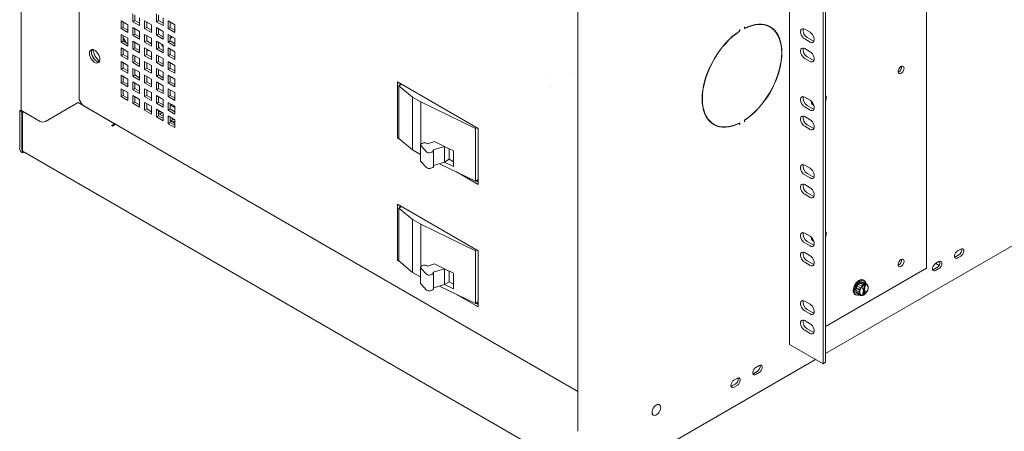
# Paper-space layout '2' of a CAD drawing. Header units: inches. Extents: x 1 to 109, y 1 to 85.
# Tile 35 of 66: x 73.68 to 94.39, y 15.44 to 24.09. Entities that reach past the tile are written whole.
import ezdxf

# ---------------------------------------------------------------- set-up
doc = ezdxf.new("R2010")
doc.units = ezdxf.units.IN
doc.header["$MEASUREMENT"] = 0

psp = doc.layouts.new('2')

# ---------------------------------------------------------------- linework, layer by layer
at = {"color": 7, "linetype": 'Continuous', "lineweight": 15, "ltscale": 5}
for p, q in [((73.71, 35.033), (73.71, 22.203)), ((74.927, 22.42), (74.927, 34.369)), ((92.754, 31.88), (92.754, 18.873)), ((89.873, 30.278), (89.873, 17.27)), ((90.58, 29.87), (90.58, 16.862)), ((90.633, 29.9), (90.633, 16.893)), ((85.419, 28.273), (85.419, 15.444)), ((75.953, 23.99), (75.811, 24.072)), ((75.811, 24.072), (75.811, 23.909)), ((75.854, 24.047), (75.854, 23.933)), ((76.059, 24.215), (76.059, 24.051)), ((76.101, 24.076), (76.059, 24.051)), ((76.059, 24.051), (76.2, 23.97)), ((76.101, 24.19), (76.101, 24.076)), ((76.101, 24.076), (76.2, 24.019)), ((76.2, 23.97), (76.2, 24.133)), ((76.448, 23.99), (76.306, 24.072)), ((76.306, 24.072), (76.306, 23.909)), ((76.349, 24.047), (76.349, 23.933)), ((76.554, 24.215), (76.554, 24.052)), ((76.596, 24.076), (76.554, 24.052)), ((76.554, 24.052), (76.695, 23.97)), ((76.596, 24.19), (76.596, 24.076)), ((76.596, 24.076), (76.695, 24.019)), ((76.695, 23.97), (76.695, 24.133)), ((76.943, 23.99), (76.801, 24.072)), ((76.801, 24.072), (76.801, 23.909)), ((76.844, 24.048), (76.844, 23.933)), ((75.854, 23.933), (75.811, 23.909)), ((75.811, 23.909), (75.953, 23.827)), ((75.854, 23.933), (75.953, 23.876)), ((75.953, 23.827), (75.953, 23.99)), ((76.2, 23.847), (76.059, 23.929)), ((76.059, 23.929), (76.059, 23.766)), ((76.101, 23.905), (76.101, 23.79)), ((76.2, 23.684), (76.2, 23.847)), ((76.349, 23.933), (76.306, 23.909)), ((76.306, 23.909), (76.448, 23.827)), ((76.349, 23.933), (76.448, 23.876)), ((76.448, 23.827), (76.448, 23.99)), ((76.695, 23.847), (76.554, 23.929)), ((76.554, 23.929), (76.554, 23.766)), ((76.596, 23.905), (76.596, 23.79)), ((76.695, 23.684), (76.695, 23.847)), ((76.844, 23.933), (76.801, 23.909)), ((76.801, 23.909), (76.943, 23.827)), ((76.844, 23.933), (76.943, 23.876)), ((76.943, 23.827), (76.943, 23.99)), ((88.828, 23.884), (88.823, 23.881)), ((88.823, 23.881), (88.823, 23.862)), ((88.828, 23.864), (88.828, 23.884)), ((88.929, 23.942), (88.924, 23.94)), ((88.924, 23.94), (88.924, 23.92)), ((88.924, 23.922), (88.931, 23.918)), ((88.929, 23.923), (88.929, 23.942)), ((89.466, 23.939), (89.424, 23.964)), ((90.307, 23.83), (90.194, 23.895)), ((75.953, 23.704), (75.811, 23.786)), ((75.811, 23.786), (75.811, 23.623)), ((75.854, 23.647), (75.811, 23.623)), ((75.811, 23.623), (75.953, 23.541)), ((75.854, 23.762), (75.854, 23.647)), ((75.854, 23.647), (75.953, 23.59)), ((75.953, 23.541), (75.953, 23.704)), ((76.101, 23.79), (76.059, 23.766)), ((76.059, 23.766), (76.2, 23.684)), ((76.2, 23.562), (76.059, 23.643)), ((76.059, 23.643), (76.059, 23.48)), ((76.101, 23.79), (76.2, 23.733)), ((76.101, 23.619), (76.101, 23.504)), ((76.448, 23.704), (76.306, 23.786)), ((76.306, 23.786), (76.306, 23.623)), ((76.349, 23.647), (76.306, 23.623)), ((76.306, 23.623), (76.448, 23.541)), ((76.349, 23.762), (76.349, 23.647)), ((76.349, 23.647), (76.448, 23.59)), ((76.448, 23.541), (76.448, 23.704)), ((76.596, 23.79), (76.554, 23.766)), ((76.554, 23.766), (76.695, 23.684)), ((76.695, 23.562), (76.554, 23.643)), ((76.554, 23.643), (76.554, 23.48)), ((76.596, 23.79), (76.695, 23.733)), ((76.596, 23.619), (76.596, 23.504)), ((76.943, 23.705), (76.801, 23.786)), ((76.801, 23.786), (76.801, 23.623)), ((76.844, 23.647), (76.801, 23.623)), ((76.801, 23.623), (76.943, 23.541)), ((76.844, 23.762), (76.844, 23.647)), ((76.887, 23.737), (76.844, 23.697)), ((76.844, 23.691), (76.891, 23.734)), ((76.844, 23.647), (76.943, 23.59)), ((76.943, 23.541), (76.943, 23.705)), ((90.194, 23.691), (90.307, 23.625)), ((90.247, 23.721), (90.36, 23.656)), ((75.953, 23.419), (75.811, 23.5)), ((75.811, 23.5), (75.811, 23.337)), ((75.854, 23.476), (75.854, 23.361)), ((75.953, 23.255), (75.953, 23.419)), ((76.101, 23.504), (76.059, 23.48)), ((76.059, 23.48), (76.2, 23.398)), ((76.101, 23.504), (76.2, 23.447)), ((76.2, 23.398), (76.2, 23.562)), ((76.448, 23.419), (76.306, 23.5)), ((76.306, 23.5), (76.306, 23.337)), ((76.349, 23.476), (76.349, 23.361)), ((76.448, 23.255), (76.448, 23.419)), ((76.596, 23.504), (76.554, 23.48)), ((76.554, 23.48), (76.695, 23.398)), ((76.602, 23.521), (76.596, 23.525)), ((76.596, 23.504), (76.695, 23.447)), ((76.604, 23.517), (76.604, 23.503)), ((76.609, 23.506), (76.604, 23.509)), ((76.604, 23.503), (76.609, 23.506)), ((76.609, 23.506), (76.609, 23.52)), ((76.67, 23.555), (76.67, 23.541)), ((76.675, 23.544), (76.67, 23.547)), ((76.67, 23.541), (76.675, 23.544)), ((76.675, 23.544), (76.675, 23.558)), ((76.695, 23.398), (76.695, 23.562)), ((76.943, 23.419), (76.801, 23.5)), ((76.801, 23.5), (76.801, 23.337)), ((76.844, 23.476), (76.844, 23.361)), ((76.943, 23.255), (76.943, 23.419)), ((90.307, 23.421), (90.194, 23.487)), ((75.854, 23.361), (75.811, 23.337)), ((75.811, 23.337), (75.953, 23.255)), ((75.953, 23.133), (75.811, 23.214)), ((75.811, 23.214), (75.811, 23.051)), ((75.854, 23.361), (75.953, 23.304)), ((76.2, 23.276), (76.059, 23.357)), ((76.059, 23.357), (76.059, 23.194)), ((76.101, 23.219), (76.059, 23.194)), ((76.101, 23.333), (76.101, 23.219)), ((76.101, 23.219), (76.2, 23.161)), ((76.2, 23.112), (76.2, 23.276)), ((76.349, 23.361), (76.306, 23.337)), ((76.306, 23.337), (76.448, 23.255)), ((76.448, 23.133), (76.306, 23.215)), ((76.306, 23.215), (76.306, 23.051)), ((76.349, 23.361), (76.448, 23.304)), ((76.695, 23.276), (76.554, 23.357)), ((76.554, 23.357), (76.554, 23.194)), ((76.596, 23.219), (76.554, 23.194)), ((76.596, 23.333), (76.596, 23.219)), ((76.596, 23.219), (76.695, 23.161)), ((76.695, 23.112), (76.695, 23.276)), ((76.844, 23.361), (76.801, 23.337)), ((76.801, 23.337), (76.943, 23.255)), ((76.943, 23.133), (76.801, 23.215)), ((76.801, 23.215), (76.801, 23.051)), ((76.844, 23.361), (76.943, 23.304)), ((90.194, 23.282), (90.307, 23.217)), ((90.247, 23.313), (90.36, 23.248)), ((75.854, 23.076), (75.811, 23.051)), ((75.811, 23.051), (75.953, 22.97)), ((75.854, 23.19), (75.854, 23.076)), ((75.854, 23.076), (75.953, 23.018)), ((75.953, 22.97), (75.953, 23.133)), ((76.059, 23.194), (76.2, 23.112)), ((76.2, 22.99), (76.059, 23.072)), ((76.059, 23.072), (76.059, 22.908)), ((76.101, 23.047), (76.101, 22.933)), ((76.349, 23.076), (76.306, 23.051)), ((76.306, 23.051), (76.448, 22.97)), ((76.349, 23.19), (76.349, 23.076)), ((76.349, 23.076), (76.448, 23.018)), ((76.448, 22.97), (76.448, 23.133)), ((76.554, 23.194), (76.695, 23.112)), ((76.695, 22.99), (76.554, 23.072)), ((76.554, 23.072), (76.554, 22.908)), ((76.596, 23.047), (76.596, 22.933)), ((76.844, 23.076), (76.801, 23.051)), ((76.801, 23.051), (76.943, 22.97)), ((76.844, 23.19), (76.844, 23.076)), ((76.844, 23.076), (76.943, 23.018)), ((76.943, 22.97), (76.943, 23.133)), ((75.953, 22.847), (75.811, 22.929)), ((75.811, 22.929), (75.811, 22.765)), ((75.854, 22.79), (75.811, 22.765)), ((75.854, 22.904), (75.854, 22.79)), ((75.854, 22.79), (75.953, 22.733)), ((75.953, 22.684), (75.953, 22.847)), ((76.101, 22.933), (76.059, 22.908)), ((76.059, 22.908), (76.2, 22.827)), ((76.101, 22.933), (76.2, 22.875)), ((76.2, 22.827), (76.2, 22.99)), ((76.448, 22.847), (76.306, 22.929)), ((76.306, 22.929), (76.306, 22.765)), ((76.349, 22.79), (76.306, 22.765)), ((76.349, 22.904), (76.349, 22.79)), ((76.349, 22.79), (76.448, 22.733)), ((76.448, 22.684), (76.448, 22.847)), ((76.596, 22.933), (76.554, 22.908)), ((76.554, 22.908), (76.695, 22.827)), ((76.596, 22.933), (76.695, 22.876)), ((76.695, 22.827), (76.695, 22.99)), ((76.943, 22.847), (76.801, 22.929)), ((76.801, 22.929), (76.801, 22.765)), ((76.844, 22.79), (76.801, 22.765)), ((76.844, 22.904), (76.844, 22.79)), ((76.844, 22.79), (76.943, 22.733)), ((76.943, 22.684), (76.943, 22.847)), ((84.738, 22.888), (84.737, 22.887)), ((85.332, 22.993), (85.332, 22.994)), ((85.418, 22.943), (85.419, 22.944)), ((85.419, 22.941), (85.418, 22.943)), ((85.419, 22.944), (85.419, 22.943)), ((75.811, 22.765), (75.953, 22.684)), ((75.953, 22.561), (75.811, 22.643)), ((75.811, 22.643), (75.811, 22.48)), ((75.854, 22.618), (75.854, 22.504)), ((76.2, 22.704), (76.059, 22.786)), ((76.059, 22.786), (76.059, 22.623)), ((76.101, 22.647), (76.059, 22.623)), ((76.059, 22.623), (76.2, 22.541)), ((76.101, 22.761), (76.101, 22.647)), ((76.101, 22.647), (76.2, 22.59)), ((76.2, 22.541), (76.2, 22.704)), ((76.306, 22.765), (76.448, 22.684)), ((76.448, 22.561), (76.306, 22.643)), ((76.306, 22.643), (76.306, 22.48)), ((76.349, 22.619), (76.349, 22.504)), ((76.695, 22.704), (76.554, 22.786)), ((76.554, 22.786), (76.554, 22.623)), ((76.596, 22.647), (76.554, 22.623)), ((76.554, 22.623), (76.695, 22.541)), ((76.596, 22.761), (76.596, 22.647)), ((76.596, 22.647), (76.695, 22.59)), ((76.695, 22.541), (76.695, 22.704)), ((76.801, 22.765), (76.943, 22.684)), ((76.943, 22.561), (76.801, 22.643)), ((76.801, 22.643), (76.801, 22.48)), ((76.844, 22.619), (76.844, 22.504)), ((83.326, 21.808), (81.629, 22.788)), ((81.629, 22.788), (81.629, 21.609)), ((81.711, 22.741), (81.653, 22.707)), ((81.944, 22.467), (81.653, 22.707)), ((81.653, 22.707), (81.653, 21.596)), ((81.672, 22.718), (81.672, 22.764)), ((84.865, 22.666), (84.866, 22.666)), ((85.418, 22.77), (85.419, 22.772)), ((85.418, 22.77), (85.419, 22.771)), ((85.419, 22.771), (85.419, 22.771)), ((74.927, 22.42), (74.998, 22.297)), ((75.854, 22.504), (75.811, 22.48)), ((75.811, 22.48), (75.953, 22.398)), ((75.854, 22.504), (75.953, 22.447)), ((75.953, 22.398), (75.953, 22.561)), ((76.2, 22.418), (76.059, 22.5)), ((76.059, 22.5), (76.059, 22.337)), ((76.101, 22.476), (76.101, 22.361)), ((76.2, 22.255), (76.2, 22.418)), ((76.349, 22.504), (76.306, 22.48)), ((76.306, 22.48), (76.448, 22.398)), ((76.349, 22.504), (76.448, 22.447)), ((76.448, 22.398), (76.448, 22.561)), ((76.695, 22.418), (76.554, 22.5)), ((76.554, 22.5), (76.554, 22.337)), ((76.596, 22.476), (76.596, 22.361)), ((76.695, 22.255), (76.695, 22.418)), ((76.844, 22.504), (76.801, 22.48)), ((76.801, 22.48), (76.943, 22.398)), ((76.844, 22.504), (76.943, 22.447)), ((76.943, 22.398), (76.943, 22.561)), ((82.114, 22.369), (81.944, 22.467)), ((81.944, 22.467), (81.944, 21.356)), ((90.307, 22.401), (90.194, 22.466)), ((90.644, 22.45), (90.633, 22.444)), ((90.633, 22.419), (90.642, 22.423)), ((90.643, 22.433), (90.635, 22.392)), ((90.642, 22.424), (90.637, 22.396)), ((90.642, 22.424), (90.642, 22.423)), ((90.645, 22.477), (90.643, 22.433)), ((90.644, 22.45), (90.644, 22.45)), ((73.71, 22.198), (73.677, 22.179)), ((73.719, 22.154), (73.677, 22.179)), ((73.677, 21.395), (73.677, 22.179)), ((74.104, 21.956), (73.733, 22.171)), ((74.896, 22.348), (74.217, 21.956)), ((74.905, 22.351), (75.671, 21.909)), ((74.924, 22.348), (74.991, 22.31)), ((74.998, 22.297), (85.419, 16.281)), ((75.175, 22.195), (75.175, 22.195)), ((76.101, 22.361), (76.059, 22.337)), ((76.059, 22.337), (76.2, 22.255)), ((76.101, 22.361), (76.2, 22.304)), ((76.448, 22.276), (76.306, 22.357)), ((76.306, 22.357), (76.306, 22.194)), ((76.349, 22.218), (76.306, 22.194)), ((76.306, 22.194), (76.448, 22.112)), ((76.349, 22.333), (76.349, 22.218)), ((76.349, 22.218), (76.448, 22.161)), ((76.448, 22.112), (76.448, 22.276)), ((76.596, 22.361), (76.554, 22.337)), ((76.554, 22.337), (76.695, 22.255)), ((76.695, 22.133), (76.554, 22.214)), ((76.554, 22.214), (76.554, 22.051)), ((76.596, 22.361), (76.695, 22.304)), ((76.596, 22.19), (76.596, 22.075)), ((76.633, 22.169), (76.596, 22.147)), ((76.943, 22.276), (76.801, 22.357)), ((76.801, 22.357), (76.801, 22.194)), ((76.844, 22.218), (76.801, 22.194)), ((76.801, 22.194), (76.943, 22.112)), ((76.844, 22.333), (76.844, 22.218)), ((76.844, 22.218), (76.943, 22.161)), ((76.88, 22.312), (76.857, 22.298)), ((76.857, 22.298), (76.943, 22.248)), ((76.899, 22.274), (76.923, 22.287)), ((76.943, 22.112), (76.943, 22.276)), ((83.268, 21.811), (82.114, 22.369)), ((82.114, 21.473), (82.114, 22.369)), ((90.194, 22.262), (90.307, 22.196)), ((90.247, 22.292), (90.36, 22.227)), ((90.369, 22.303), (90.388, 22.291)), ((90.369, 22.303), (90.388, 22.291)), ((73.719, 22.154), (73.74, 22.167)), ((73.719, 21.37), (73.719, 22.154)), ((73.733, 21.362), (73.733, 22.097)), ((75.529, 21.991), (75.529, 21.991)), ((76.596, 22.075), (76.554, 22.051)), ((76.554, 22.051), (76.695, 21.969)), ((76.596, 22.122), (76.695, 22.065)), ((76.596, 22.075), (76.695, 22.018)), ((76.616, 22.11), (76.675, 22.144)), ((76.695, 21.969), (76.695, 22.133)), ((76.943, 21.99), (76.801, 22.071)), ((76.801, 22.071), (76.801, 21.908)), ((76.844, 22.047), (76.844, 21.933)), ((76.916, 22.005), (76.857, 21.971)), ((76.857, 21.971), (76.943, 21.922)), ((76.899, 21.947), (76.943, 21.972)), ((76.943, 21.826), (76.943, 21.99)), ((88.924, 21.969), (88.924, 21.95)), ((88.929, 21.952), (88.929, 21.972)), ((90.307, 21.992), (90.194, 22.058)), ((75.671, 21.909), (75.607, 21.873)), ((75.607, 21.873), (75.628, 21.86)), ((75.628, 21.86), (75.678, 21.889)), ((75.662, 21.914), (75.662, 21.914)), ((75.671, 21.885), (75.671, 21.909)), ((76.844, 21.933), (76.801, 21.908)), ((76.801, 21.908), (76.943, 21.826)), ((76.844, 21.933), (76.943, 21.875)), ((83.295, 21.826), (83.268, 21.811)), ((83.268, 21.811), (83.268, 20.7)), ((83.326, 20.629), (83.326, 21.808)), ((88.216, 21.936), (88.243, 21.919)), ((88.243, 21.919), (88.285, 21.894)), ((88.821, 21.915), (88.813, 21.92)), ((88.823, 21.911), (88.823, 21.891)), ((88.823, 21.897), (88.828, 21.894)), ((88.823, 21.891), (88.828, 21.894)), ((88.828, 21.894), (88.828, 21.914)), ((88.924, 21.955), (88.929, 21.952)), ((88.924, 21.95), (88.929, 21.952)), ((90.194, 21.854), (90.307, 21.788)), ((90.247, 21.884), (90.36, 21.819)), ((81.653, 21.622), (81.629, 21.609)), ((81.629, 21.609), (81.657, 21.593)), ((81.653, 21.596), (81.944, 21.356)), ((73.733, 21.346), (73.735, 21.347)), ((73.733, 21.346), (73.733, 21.297)), ((81.944, 21.356), (82.112, 21.26)), ((82.112, 21.463), (82.112, 21.132)), ((82.236, 21.317), (82.118, 21.447)), ((82.144, 21.494), (82.176, 21.504)), ((82.257, 21.489), (82.258, 21.488)), ((82.258, 21.488), (82.405, 21.532)), ((82.613, 21.432), (82.374, 21.36)), ((82.374, 21.36), (82.374, 21.359)), ((82.381, 21.011), (82.381, 21.343)), ((82.405, 21.532), (82.613, 21.432)), ((82.613, 21.432), (82.806, 21.339)), ((82.613, 21.1), (82.613, 21.432)), ((82.716, 21.382), (82.716, 21.16)), ((73.733, 21.297), (73.766, 21.316)), ((73.75, 21.326), (85.814, 14.361)), ((82.349, 21.312), (82.317, 21.302)), ((82.716, 21.16), (82.613, 21.1)), ((82.716, 21.16), (82.806, 21.108)), ((82.806, 21.339), (82.806, 21.007)), ((82.236, 20.985), (82.118, 21.116)), ((82.349, 20.98), (82.317, 20.971)), ((82.613, 21.1), (82.381, 21.03)), ((82.507, 21.068), (83.268, 20.7)), ((82.806, 21.007), (82.613, 21.1)), ((90.307, 20.972), (90.194, 21.037)), ((82.868, 20.894), (83.326, 20.629)), ((83.326, 20.734), (83.268, 20.7)), ((83.302, 20.72), (83.326, 20.705)), ((90.194, 20.833), (90.307, 20.768)), ((90.247, 20.863), (90.36, 20.798)), ((83.326, 20.678), (83.278, 20.706)), ((90.307, 20.563), (90.194, 20.629)), ((90.194, 20.425), (90.307, 20.359)), ((90.247, 20.455), (90.36, 20.39)), ((83.326, 19.236), (81.629, 20.216)), ((81.629, 20.216), (81.629, 19.037)), ((81.711, 20.169), (81.653, 20.135)), ((81.944, 19.895), (81.653, 20.135)), ((81.653, 20.135), (81.653, 19.024)), ((81.672, 20.146), (81.672, 20.191)), ((82.114, 19.797), (81.944, 19.895)), ((81.944, 19.895), (81.944, 18.784)), ((83.268, 19.239), (82.114, 19.797)), ((82.114, 18.901), (82.114, 19.797)), ((90.307, 19.543), (90.194, 19.608)), ((90.644, 19.592), (90.633, 19.587)), ((90.633, 17.078), (94.958, 19.575)), ((90.633, 19.561), (90.642, 19.565)), ((90.643, 19.575), (90.635, 19.534)), ((90.642, 19.566), (90.637, 19.538)), ((90.642, 19.566), (90.642, 19.565)), ((90.645, 19.619), (90.643, 19.575)), ((90.644, 19.592), (90.644, 19.592)), ((90.194, 19.404), (90.307, 19.339)), ((90.247, 19.434), (90.36, 19.369)), ((90.369, 19.445), (90.388, 19.434)), ((90.369, 19.445), (90.388, 19.434)), ((93.479, 19.274), (93.408, 19.233)), ((83.295, 19.254), (83.268, 19.239)), ((83.268, 19.239), (83.268, 18.128)), ((83.326, 18.057), (83.326, 19.236)), ((90.307, 19.134), (90.194, 19.2)), ((93.366, 19.111), (93.347, 19.103)), ((93.436, 19.151), (93.366, 19.111)), ((93.408, 19.086), (93.479, 19.127)), ((81.653, 19.05), (81.629, 19.037)), ((81.629, 19.037), (81.657, 19.021)), ((81.653, 19.024), (81.944, 18.784)), ((82.112, 18.891), (82.112, 18.56)), ((82.236, 18.745), (82.118, 18.875)), ((82.144, 18.922), (82.176, 18.932)), ((82.257, 18.917), (82.258, 18.916)), ((82.258, 18.916), (82.405, 18.96)), ((82.613, 18.86), (82.374, 18.787)), ((82.405, 18.96), (82.613, 18.86)), ((82.613, 18.86), (82.806, 18.767)), ((82.613, 18.528), (82.613, 18.86)), ((90.194, 18.996), (90.307, 18.93)), ((90.247, 19.026), (90.36, 18.961)), ((90.633, 17.648), (92.754, 18.873)), ((92.977, 18.886), (92.906, 18.845)), ((93.019, 19.009), (92.948, 18.968)), ((92.948, 18.821), (93.019, 18.862)), ((93.02, 18.93), (92.951, 18.969)), ((81.944, 18.784), (82.112, 18.688)), ((82.349, 18.74), (82.317, 18.73)), ((82.374, 18.787), (82.374, 18.786)), ((82.381, 18.439), (82.381, 18.77)), ((82.716, 18.81), (82.716, 18.587)), ((82.806, 18.767), (82.806, 18.435)), ((92.906, 18.845), (92.888, 18.838)), ((82.236, 18.413), (82.118, 18.544)), ((82.613, 18.528), (82.381, 18.458)), ((82.507, 18.496), (83.268, 18.128)), ((82.716, 18.587), (82.613, 18.528)), ((82.806, 18.435), (82.613, 18.528)), ((82.716, 18.587), (82.806, 18.536)), ((91.267, 18.381), (91.277, 18.467)), ((91.272, 18.454), (91.321, 18.539)), ((91.272, 18.454), (91.349, 18.409)), ((91.353, 18.422), (91.277, 18.467)), ((91.294, 18.502), (91.358, 18.57)), ((91.294, 18.502), (91.37, 18.458)), ((91.398, 18.495), (91.321, 18.539)), ((91.348, 18.563), (91.416, 18.582)), ((91.348, 18.563), (91.425, 18.519)), ((91.349, 18.409), (91.377, 18.45)), ((91.435, 18.526), (91.358, 18.57)), ((91.377, 18.45), (91.398, 18.495)), ((91.386, 18.582), (91.437, 18.566)), ((91.386, 18.582), (91.463, 18.537)), ((91.396, 18.479), (91.395, 18.479)), ((91.396, 18.479), (91.463, 18.33)), ((91.451, 18.523), (91.407, 18.301)), ((91.492, 18.538), (91.416, 18.582)), ((91.416, 18.501), (91.435, 18.526)), ((91.416, 18.501), (91.416, 18.5)), ((91.425, 18.519), (91.451, 18.524)), ((91.447, 18.612), (91.427, 18.623)), ((91.447, 18.612), (91.427, 18.623)), ((91.504, 18.533), (91.427, 18.577)), ((91.428, 18.307), (91.472, 18.529)), ((91.483, 18.352), (91.437, 18.454)), ((91.451, 18.523), (91.451, 18.524)), ((91.463, 18.537), (91.493, 18.527)), ((91.472, 18.53), (91.472, 18.529)), ((91.493, 18.527), (91.518, 18.52)), ((91.512, 18.527), (91.525, 18.491)), ((91.518, 18.52), (91.514, 18.523)), ((91.527, 18.452), (91.519, 18.411)), ((91.525, 18.491), (91.531, 18.459)), ((91.529, 18.497), (91.527, 18.452)), ((82.349, 18.408), (82.317, 18.399)), ((82.868, 18.322), (83.326, 18.057)), ((91.253, 18.322), (91.273, 18.31)), ((91.253, 18.322), (91.273, 18.31)), ((91.342, 18.374), (91.265, 18.418)), ((91.267, 18.381), (91.344, 18.337)), ((91.355, 18.313), (91.278, 18.358)), ((91.284, 18.351), (91.283, 18.355)), ((91.284, 18.351), (91.36, 18.307)), ((91.292, 18.345), (91.369, 18.3)), ((91.354, 18.339), (91.342, 18.374)), ((91.344, 18.337), (91.352, 18.378)), ((91.352, 18.378), (91.353, 18.422)), ((91.36, 18.307), (91.354, 18.339)), ((91.386, 18.303), (91.355, 18.313)), ((91.406, 18.301), (91.38, 18.296)), ((91.41, 18.296), (91.386, 18.303)), ((91.406, 18.301), (91.407, 18.301)), ((91.428, 18.307), (91.427, 18.306)), ((91.463, 18.33), (91.463, 18.33)), ((91.502, 18.38), (91.475, 18.339)), ((91.502, 18.376), (91.483, 18.351)), ((91.483, 18.352), (91.483, 18.351)), ((91.524, 18.424), (91.502, 18.38)), ((83.326, 18.162), (83.268, 18.128)), ((83.326, 18.106), (83.278, 18.134)), ((83.302, 18.147), (83.326, 18.133)), ((90.307, 18.114), (90.194, 18.179)), ((90.194, 17.975), (90.307, 17.91)), ((90.247, 18.005), (90.36, 17.94)), ((90.307, 17.705), (90.194, 17.771)), ((90.194, 17.567), (90.307, 17.501)), ((90.247, 17.597), (90.36, 17.532)), ((89.873, 17.27), (90.58, 16.862)), ((85.854, 14.319), (90.419, 16.955)), ((89.236, 16.825), (89.165, 16.784)), ((90.58, 16.862), (90.633, 16.893)), ((89.123, 16.661), (89.105, 16.654)), ((89.194, 16.702), (89.123, 16.661)), ((89.165, 16.637), (89.236, 16.678)), ((88.664, 16.396), (88.645, 16.388)), ((88.734, 16.437), (88.664, 16.396)), ((88.777, 16.559), (88.706, 16.519)), ((88.706, 16.372), (88.777, 16.412)), ((87.138, 16.005), (87.137, 16.005)), ((87.009, 15.784), (87.01, 15.783))]:
    psp.add_line(p, q, dxfattribs=at)
at = {"color": 7, "linetype": 'Continuous', "lineweight": 15, "ltscale": 5, "flags": 128}
for points in [[(88.816, 23.85), (88.742, 23.797), (88.67, 23.738), (88.599, 23.673), (88.53, 23.601), (88.464, 23.525), (88.401, 23.443), (88.342, 23.358), (88.287, 23.269), (88.237, 23.177), (88.191, 23.083), (88.151, 22.988), (88.116, 22.892), (88.088, 22.797), (88.065, 22.703), (88.049, 22.61), (88.039, 22.519), (88.036, 22.432), (88.039, 22.349), (88.049, 22.269), (88.065, 22.195), (88.088, 22.127), (88.116, 22.065), (88.151, 22.009), (88.191, 21.96), (88.237, 21.919), (88.287, 21.886), (88.342, 21.86), (88.401, 21.843), (88.464, 21.834), (88.53, 21.834), (88.599, 21.842), (88.67, 21.858), (88.742, 21.883), (88.816, 21.915)], [(88.816, 21.921), (88.743, 21.889), (88.671, 21.864), (88.601, 21.848), (88.532, 21.84), (88.467, 21.84), (88.404, 21.849), (88.345, 21.866), (88.291, 21.892), (88.24, 21.925), (88.195, 21.966), (88.155, 22.014), (88.121, 22.07), (88.092, 22.132), (88.07, 22.2), (88.054, 22.273), (88.044, 22.352), (88.041, 22.435), (88.044, 22.522), (88.054, 22.612), (88.07, 22.704), (88.092, 22.798), (88.121, 22.893), (88.155, 22.988), (88.195, 23.082), (88.24, 23.175), (88.291, 23.266), (88.345, 23.355), (88.404, 23.44), (88.467, 23.521), (88.532, 23.597), (88.601, 23.668), (88.671, 23.733), (88.743, 23.792), (88.816, 23.844)], [(88.924, 23.92), (88.924, 23.917), (88.925, 23.915), (88.926, 23.914), (88.927, 23.912), (88.929, 23.912), (88.931, 23.911), (88.933, 23.912), (88.935, 23.913)], [(88.935, 23.918), (88.934, 23.918), (88.933, 23.918), (88.932, 23.918), (88.931, 23.918), (88.93, 23.919), (88.929, 23.92), (88.929, 23.921), (88.929, 23.923)], [(88.935, 21.984), (89.009, 22.036), (89.081, 22.096), (89.152, 22.161), (89.221, 22.232), (89.287, 22.309), (89.35, 22.391), (89.409, 22.476), (89.464, 22.565), (89.515, 22.657), (89.56, 22.751), (89.6, 22.846), (89.635, 22.941), (89.664, 23.037), (89.686, 23.131), (89.702, 23.224), (89.712, 23.314), (89.715, 23.402), (89.712, 23.485), (89.702, 23.564), (89.686, 23.638), (89.664, 23.707), (89.635, 23.769), (89.6, 23.825), (89.56, 23.874), (89.515, 23.915), (89.464, 23.948), (89.409, 23.974), (89.35, 23.991), (89.287, 24), (89.221, 24), (89.152, 23.992), (89.081, 23.976), (89.009, 23.951), (88.935, 23.918)], [(88.935, 23.913), (89.008, 23.945), (89.08, 23.969), (89.151, 23.986), (89.219, 23.994), (89.285, 23.993), (89.347, 23.984), (89.406, 23.967), (89.461, 23.942), (89.511, 23.909), (89.556, 23.868), (89.596, 23.82), (89.63, 23.764), (89.659, 23.702), (89.681, 23.634), (89.697, 23.56), (89.707, 23.482), (89.71, 23.399), (89.707, 23.312), (89.697, 23.222), (89.681, 23.13), (89.659, 23.036), (89.63, 22.941), (89.596, 22.846), (89.556, 22.752), (89.511, 22.658), (89.461, 22.567), (89.406, 22.479), (89.347, 22.394), (89.285, 22.313), (89.219, 22.236), (89.151, 22.165), (89.08, 22.1), (89.008, 22.042), (88.935, 21.99)], [(89.424, 23.964), (89.419, 23.967), (89.395, 23.979)], [(89.448, 23.957), (89.472, 23.939), (89.493, 23.922)], [(90.194, 23.895), (90.169, 23.905), (90.146, 23.906), (90.127, 23.898), (90.113, 23.882), (90.106, 23.858), (90.106, 23.829), (90.113, 23.797), (90.127, 23.765), (90.146, 23.735), (90.169, 23.709), (90.194, 23.691)], [(90.307, 23.625), (90.332, 23.615), (90.355, 23.614), (90.374, 23.622), (90.387, 23.639), (90.394, 23.662), (90.394, 23.691), (90.387, 23.723), (90.374, 23.756), (90.355, 23.786), (90.332, 23.811), (90.307, 23.83)], [(75.854, 23.718), (75.882, 23.657), (75.907, 23.616)], [(90.36, 23.656), (90.385, 23.646), (90.39, 23.645)], [(75.144, 23.388), (75.147, 23.354), (75.158, 23.318), (75.174, 23.283), (75.195, 23.25), (75.22, 23.222), (75.247, 23.201), (75.275, 23.187), (75.301, 23.181), (75.324, 23.185), (75.343, 23.197), (75.357, 23.218), (75.364, 23.245), (75.364, 23.277), (75.357, 23.312), (75.343, 23.347), (75.324, 23.381), (75.301, 23.412), (75.275, 23.437), (75.247, 23.455), (75.22, 23.465), (75.195, 23.466), (75.174, 23.457), (75.158, 23.441), (75.147, 23.417), (75.144, 23.388)], [(75.35, 23.206), (75.343, 23.206), (75.317, 23.211), (75.29, 23.225), (75.262, 23.247), (75.237, 23.275), (75.216, 23.307), (75.2, 23.343), (75.19, 23.378), (75.186, 23.412)], [(76.393, 23.451), (76.378, 23.448), (76.349, 23.442)], [(76.349, 23.436), (76.376, 23.441), (76.4, 23.446)], [(90.194, 23.487), (90.169, 23.497), (90.146, 23.498), (90.127, 23.49), (90.113, 23.473), (90.106, 23.45), (90.106, 23.42), (90.113, 23.389), (90.127, 23.356), (90.146, 23.326), (90.169, 23.301), (90.194, 23.282)], [(90.307, 23.217), (90.332, 23.207), (90.355, 23.206), (90.374, 23.214), (90.387, 23.23), (90.394, 23.254), (90.394, 23.283), (90.387, 23.315), (90.374, 23.347), (90.355, 23.377), (90.332, 23.403), (90.307, 23.421)], [(90.36, 23.248), (90.385, 23.237), (90.39, 23.236)], [(92.286, 23.077), (92.283, 23.099), (92.273, 23.114), (92.258, 23.121), (92.239, 23.12), (92.218, 23.11), (92.198, 23.093), (92.181, 23.07), (92.169, 23.044), (92.162, 23.017), (92.162, 22.994), (92.169, 22.975), (92.181, 22.963), (92.198, 22.96), (92.218, 22.966), (92.239, 22.98), (92.258, 23), (92.273, 23.025), (92.283, 23.052), (92.286, 23.077)], [(90.194, 22.466), (90.169, 22.476), (90.146, 22.477), (90.127, 22.469), (90.113, 22.453), (90.106, 22.429), (90.106, 22.4), (90.113, 22.368), (90.127, 22.336), (90.146, 22.306), (90.169, 22.28), (90.194, 22.262)], [(90.307, 22.196), (90.332, 22.186), (90.355, 22.185), (90.374, 22.193), (90.387, 22.21), (90.394, 22.233), (90.394, 22.263), (90.387, 22.295), (90.374, 22.327), (90.355, 22.357), (90.332, 22.382), (90.307, 22.401)], [(90.635, 22.392), (90.634, 22.388), (90.633, 22.385)], [(90.36, 22.227), (90.385, 22.217), (90.39, 22.216)], [(90.194, 22.058), (90.169, 22.068), (90.146, 22.069), (90.127, 22.061), (90.113, 22.044), (90.106, 22.021), (90.106, 21.992), (90.113, 21.96), (90.127, 21.927), (90.146, 21.897), (90.169, 21.872), (90.194, 21.854)], [(90.307, 21.788), (90.332, 21.778), (90.355, 21.777), (90.374, 21.785), (90.387, 21.801), (90.394, 21.825), (90.394, 21.854), (90.387, 21.886), (90.374, 21.919), (90.355, 21.949), (90.332, 21.974), (90.307, 21.992)], [(88.314, 21.88), (88.3, 21.885), (88.261, 21.901)], [(88.828, 21.914), (88.827, 21.916), (88.827, 21.918), (88.826, 21.92), (88.824, 21.921), (88.823, 21.922), (88.821, 21.922), (88.819, 21.922), (88.816, 21.921)], [(88.816, 21.915), (88.817, 21.916), (88.819, 21.916), (88.82, 21.916), (88.821, 21.915), (88.822, 21.915), (88.822, 21.914), (88.823, 21.912), (88.823, 21.911)], [(90.36, 21.819), (90.385, 21.808), (90.39, 21.807)], [(82.144, 21.494), (82.134, 21.49), (82.126, 21.486), (82.119, 21.48), (82.114, 21.474), (82.112, 21.467), (82.112, 21.46), (82.114, 21.454), (82.118, 21.447)], [(82.349, 21.312), (82.359, 21.316), (82.367, 21.32), (82.374, 21.326), (82.378, 21.332), (82.381, 21.339), (82.381, 21.346), (82.379, 21.352), (82.374, 21.359)], [(90.194, 21.037), (90.169, 21.047), (90.146, 21.048), (90.127, 21.04), (90.113, 21.024), (90.106, 21), (90.106, 20.971), (90.113, 20.939), (90.127, 20.907), (90.146, 20.877), (90.169, 20.851), (90.194, 20.833)], [(90.307, 20.768), (90.332, 20.757), (90.355, 20.756), (90.374, 20.764), (90.387, 20.781), (90.394, 20.805), (90.394, 20.834), (90.387, 20.866), (90.374, 20.898), (90.355, 20.928), (90.332, 20.953), (90.307, 20.972)], [(90.36, 20.798), (90.385, 20.788), (90.39, 20.787)], [(90.194, 20.629), (90.169, 20.639), (90.146, 20.64), (90.127, 20.632), (90.113, 20.615), (90.106, 20.592), (90.106, 20.563), (90.113, 20.531), (90.127, 20.498), (90.146, 20.468), (90.169, 20.443), (90.194, 20.425)], [(90.307, 20.359), (90.332, 20.349), (90.355, 20.348), (90.374, 20.356), (90.387, 20.372), (90.394, 20.396), (90.394, 20.425), (90.387, 20.457), (90.374, 20.49), (90.355, 20.52), (90.332, 20.545), (90.307, 20.563)], [(90.36, 20.39), (90.385, 20.379), (90.39, 20.378)], [(90.194, 19.608), (90.169, 19.618), (90.146, 19.619), (90.127, 19.611), (90.113, 19.595), (90.106, 19.571), (90.106, 19.542), (90.113, 19.51), (90.127, 19.478), (90.146, 19.448), (90.169, 19.422), (90.194, 19.404)], [(90.307, 19.339), (90.332, 19.328), (90.355, 19.327), (90.374, 19.335), (90.387, 19.352), (90.394, 19.376), (90.394, 19.405), (90.387, 19.437), (90.374, 19.469), (90.355, 19.499), (90.332, 19.524), (90.307, 19.543)], [(90.635, 19.534), (90.634, 19.53), (90.633, 19.527)], [(90.36, 19.369), (90.385, 19.359), (90.39, 19.358)], [(93.479, 19.127), (93.501, 19.144), (93.52, 19.168), (93.534, 19.196), (93.541, 19.224), (93.541, 19.249), (93.534, 19.269), (93.52, 19.28), (93.501, 19.282), (93.479, 19.274)], [(90.194, 19.2), (90.169, 19.21), (90.146, 19.211), (90.127, 19.203), (90.113, 19.186), (90.106, 19.163), (90.106, 19.134), (90.113, 19.102), (90.127, 19.069), (90.146, 19.039), (90.169, 19.014), (90.194, 18.996)], [(90.307, 18.93), (90.332, 18.92), (90.355, 18.919), (90.374, 18.927), (90.387, 18.944), (90.394, 18.967), (90.394, 18.996), (90.387, 19.028), (90.374, 19.061), (90.355, 19.091), (90.332, 19.116), (90.307, 19.134)], [(92.286, 19.019), (92.283, 19.04), (92.273, 19.056), (92.258, 19.063), (92.239, 19.062), (92.218, 19.052), (92.198, 19.034), (92.181, 19.012), (92.169, 18.985), (92.162, 18.959), (92.162, 18.935), (92.169, 18.917), (92.181, 18.905), (92.198, 18.902), (92.218, 18.908), (92.239, 18.922), (92.258, 18.942), (92.273, 18.967), (92.283, 18.994), (92.286, 19.019)], [(93.408, 19.233), (93.386, 19.216), (93.367, 19.192), (93.353, 19.165), (93.345, 19.136), (93.345, 19.111), (93.353, 19.091), (93.367, 19.08), (93.386, 19.078), (93.408, 19.086)], [(82.144, 18.922), (82.134, 18.918), (82.126, 18.914), (82.119, 18.908), (82.114, 18.902), (82.112, 18.895), (82.112, 18.888), (82.114, 18.882), (82.118, 18.875)], [(90.36, 18.961), (90.385, 18.951), (90.39, 18.949)], [(92.948, 18.968), (92.927, 18.951), (92.908, 18.927), (92.893, 18.899), (92.886, 18.871), (92.886, 18.845), (92.893, 18.826), (92.908, 18.814), (92.927, 18.813), (92.948, 18.821)], [(93.019, 18.862), (93.041, 18.879), (93.06, 18.902), (93.074, 18.93), (93.082, 18.959), (93.082, 18.984), (93.074, 19.004), (93.06, 19.015), (93.041, 19.017), (93.019, 19.009)], [(82.349, 18.74), (82.359, 18.743), (82.367, 18.748), (82.374, 18.754), (82.378, 18.76), (82.381, 18.767), (82.381, 18.773), (82.379, 18.78), (82.374, 18.786)], [(91.253, 18.322), (91.236, 18.336), (91.223, 18.359), (91.217, 18.388), (91.218, 18.421), (91.225, 18.457), (91.238, 18.494), (91.257, 18.529), (91.28, 18.562), (91.306, 18.59), (91.334, 18.611), (91.363, 18.626), (91.39, 18.631), (91.415, 18.629), (91.427, 18.623)], [(91.253, 18.322), (91.248, 18.325), (91.232, 18.342), (91.221, 18.366), (91.217, 18.397), (91.219, 18.431), (91.228, 18.467), (91.243, 18.504), (91.263, 18.539), (91.287, 18.571), (91.314, 18.597), (91.343, 18.616), (91.371, 18.628)], [(91.348, 18.313), (91.323, 18.304), (91.296, 18.303), (91.274, 18.31), (91.256, 18.325), (91.243, 18.347), (91.237, 18.376), (91.238, 18.409), (91.245, 18.445), (91.258, 18.482), (91.277, 18.518), (91.3, 18.551), (91.326, 18.578), (91.354, 18.6), (91.383, 18.614), (91.41, 18.62), (91.435, 18.617), (91.455, 18.606), (91.47, 18.587), (91.48, 18.561), (91.482, 18.546)], [(91.348, 18.313), (91.343, 18.31), (91.315, 18.303), (91.29, 18.304), (91.268, 18.313), (91.252, 18.331), (91.241, 18.355), (91.237, 18.385), (91.239, 18.419), (91.248, 18.456), (91.263, 18.493), (91.283, 18.528), (91.307, 18.559), (91.334, 18.585), (91.362, 18.605), (91.391, 18.616), (91.391, 18.616)], [(91.391, 18.616), (91.417, 18.62), (91.441, 18.615), (91.46, 18.601), (91.474, 18.58), (91.481, 18.553), (91.482, 18.546)], [(90.194, 18.179), (90.169, 18.189), (90.146, 18.19), (90.127, 18.182), (90.113, 18.166), (90.106, 18.142), (90.106, 18.113), (90.113, 18.081), (90.127, 18.049), (90.146, 18.019), (90.169, 17.993), (90.194, 17.975)], [(90.307, 17.91), (90.332, 17.899), (90.355, 17.898), (90.374, 17.906), (90.387, 17.923), (90.394, 17.947), (90.394, 17.976), (90.387, 18.008), (90.374, 18.04), (90.355, 18.07), (90.332, 18.095), (90.307, 18.114)], [(90.36, 17.94), (90.385, 17.93), (90.39, 17.929)], [(90.194, 17.771), (90.169, 17.781), (90.146, 17.782), (90.127, 17.774), (90.113, 17.758), (90.106, 17.734), (90.106, 17.705), (90.113, 17.673), (90.127, 17.64), (90.146, 17.61), (90.169, 17.585), (90.194, 17.567)], [(90.307, 17.501), (90.332, 17.491), (90.355, 17.49), (90.374, 17.498), (90.387, 17.515), (90.394, 17.538), (90.394, 17.567), (90.387, 17.599), (90.374, 17.632), (90.355, 17.662), (90.332, 17.687), (90.307, 17.705)], [(90.36, 17.532), (90.385, 17.522), (90.39, 17.521)], [(89.165, 16.784), (89.144, 16.767), (89.125, 16.743), (89.11, 16.715), (89.103, 16.687), (89.103, 16.661), (89.11, 16.642), (89.125, 16.63), (89.144, 16.629), (89.165, 16.637)], [(89.236, 16.678), (89.258, 16.695), (89.277, 16.719), (89.291, 16.746), (89.299, 16.775), (89.299, 16.8), (89.291, 16.82), (89.277, 16.831), (89.258, 16.833), (89.236, 16.825)], [(88.706, 16.519), (88.684, 16.502), (88.665, 16.478), (88.651, 16.45), (88.643, 16.422), (88.643, 16.396), (88.651, 16.376), (88.665, 16.365), (88.684, 16.363), (88.706, 16.372)], [(88.777, 16.412), (88.798, 16.429), (88.817, 16.453), (88.832, 16.481), (88.839, 16.509), (88.839, 16.535), (88.832, 16.554), (88.817, 16.566), (88.798, 16.568), (88.777, 16.559)], [(87.009, 15.784), (86.999, 15.792), (86.987, 15.81), (86.982, 15.835), (86.984, 15.865), (86.992, 15.896), (87.006, 15.928), (87.026, 15.957), (87.048, 15.981), (87.073, 15.999)], [(87.074, 15.998), (87.05, 15.98), (87.027, 15.956), (87.008, 15.927), (86.994, 15.895), (86.985, 15.864), (86.984, 15.835), (86.989, 15.81), (87, 15.791), (87.017, 15.78), (87.038, 15.777), (87.062, 15.783), (87.086, 15.797), (87.11, 15.819), (87.131, 15.846), (87.148, 15.876), (87.159, 15.908), (87.164, 15.939), (87.163, 15.966), (87.154, 15.988), (87.14, 16.003), (87.121, 16.01), (87.098, 16.009), (87.074, 15.998)]]:
    psp.add_lwpolyline(points, dxfattribs=at)
at = {"color": 7, "linetype": 'Continuous', "lineweight": 15, "ltscale": 25}
for centre, radius, start, end in [((88.801, 23.866), 0.0264, 305.1227, 357.2281), ((88.807, 23.862), 0.0155, 305.1227, 357.2281), ((90.336, 23.873), 0.176, 169.0207, 239.3472), ((76.367, 23.927), 0.549, 200.5203, 215.5076), ((75.277, 23.417), 0.0906, 147.4342, 183.3977), ((75.588, 23.516), 0.373, 187.8633, 232.0041), ((76.602, 23.521), 0.00733, 350.1577, 124.8595), ((76.6, 23.518), 0.00431, 350.1577, 124.8595), ((76.696, 23.554), 0.0263, 135.3341, 177.3325), ((76.69, 23.557), 0.0155, 124.3879, 177.2705), ((90.336, 23.464), 0.176, 169.0207, 239.3472), ((75.566, 23.503), 0.396, 197.315, 222.3092), ((92.107, 23.108), 0.126, 295.6666, 4.3388), ((90.336, 22.444), 0.176, 169.0207, 239.3472), ((90.421, 22.374), 0.0883, 175.3777, 233.9392), ((90.422, 22.375), 0.0898, 175.8966, 233.4203), ((90.583, 22.464), 0.0626, 15.292, 38.7347), ((90.571, 22.451), 0.0731, 358.8232, 32.2735), ((90.559, 22.447), 0.0853, 350.4579, 30.4056), ((90.469, 22.453), 0.176, 338.9214, 353.2904), ((90.462, 22.455), 0.182, 339.0573, 349.7557), ((90.432, 22.469), 0.217, 337.2988, 340.5494), ((90.58, 22.462), 0.0662, 12.9789, 35.5642), ((73.75, 22.207), 0.0401, 185.6948, 245.6253), ((74.91, 22.321), 0.0307, 62.6097, 117.3903), ((90.438, 22.36), 0.0846, 180.9358, 234.5974), ((90.439, 22.361), 0.086, 181.4069, 234.1263), ((73.853, 22.092), 0.12, 146.0751, 177.5428), ((88.95, 21.968), 0.0264, 125.1227, 177.2281), ((88.944, 21.971), 0.0155, 125.1227, 177.2281), ((90.336, 22.035), 0.176, 169.0207, 239.3472), ((74.161, 22.065), 0.123, 242.6097, 297.3903), ((75.662, 21.914), 0.0292, 302.1228, 331.0011), ((73.799, 21.4), 0.123, 182.6055, 237.3945), ((73.75, 21.372), 0.0307, 182.6055, 237.3945), ((73.795, 21.362), 0.0615, 179.5246, 193.9097), ((73.767, 21.353), 0.0324, 191.198, 238.2705), ((82.203, 21.424), 0.0843, 50.4973, 108.8803), ((82.135, 21.133), 0.0235, 181.3029, 224.6509), ((82.29, 21.382), 0.0843, 230.4973, 288.8803), ((82.29, 21.05), 0.0843, 230.4973, 288.8803), ((82.344, 21.018), 0.0379, 277.5426, 349.6091), ((90.336, 21.015), 0.176, 169.0207, 239.3472), ((90.336, 20.606), 0.176, 169.0207, 239.3472), ((90.336, 19.586), 0.176, 169.0207, 239.3472), ((90.422, 19.517), 0.0898, 175.8966, 233.4203), ((90.421, 19.516), 0.0883, 175.3777, 233.9392), ((90.439, 19.503), 0.086, 181.407, 234.1263), ((90.438, 19.502), 0.0846, 180.9358, 234.5974), ((90.583, 19.606), 0.0626, 15.292, 38.7347), ((90.559, 19.589), 0.0853, 350.4579, 30.4056), ((90.571, 19.593), 0.0731, 358.8232, 32.2736), ((90.469, 19.596), 0.176, 338.9213, 353.2904), ((90.462, 19.598), 0.182, 339.0573, 349.7557), ((90.432, 19.611), 0.217, 337.2988, 340.5494), ((90.58, 19.605), 0.0662, 12.9789, 35.5642), ((93.375, 19.259), 0.124, 299.5947, 10.2594), ((90.336, 19.178), 0.176, 169.0207, 239.3472), ((82.203, 18.852), 0.0843, 50.4973, 108.8803), ((92.107, 19.05), 0.126, 295.6666, 4.3388), ((92.916, 18.994), 0.124, 299.5947, 10.2594), ((82.29, 18.81), 0.0843, 230.4973, 288.8803), ((82.135, 18.56), 0.0235, 181.3029, 224.6509), ((82.344, 18.446), 0.0379, 277.5426, 349.6091), ((91.44, 18.402), 0.175, 162.7873, 174.5615), ((91.49, 18.386), 0.228, 149.3763, 159.2571), ((91.452, 18.42), 0.177, 125.9627, 137.6406), ((91.55, 18.351), 0.2, 140.5099, 172.3429), ((91.508, 18.366), 0.156, 147.2804, 190.0683), ((91.566, 18.342), 0.228, 149.3763, 159.2571), ((91.412, 18.482), 0.103, 104.5644, 121.4089), ((91.393, 18.562), 0.0698, 61.4856, 108.8276), ((91.526, 18.371), 0.169, 116.391, 152.0664), ((91.529, 18.376), 0.177, 125.9627, 137.6406), ((91.404, 18.538), 0.0456, 60.0532, 75.1083), ((91.488, 18.438), 0.103, 104.5644, 121.4089), ((91.478, 18.466), 0.063, 75.9685, 114.2506), ((91.479, 18.482), 0.0469, 11.006, 97.7632), ((91.329, 18.479), 0.2, 320.5099, 352.3429), ((91.481, 18.494), 0.0454, 46.0432, 75.1387), ((91.465, 18.469), 0.0642, 344.5516, 63.9914), ((91.371, 18.464), 0.156, 327.2804, 10.0683), ((91.464, 18.482), 0.0662, 12.9789, 35.5642), ((91.356, 18.476), 0.175, 342.7873, 354.5615), ((82.29, 18.478), 0.0843, 230.4973, 288.8803), ((91.332, 18.396), 0.0662, 192.9789, 215.5642), ((91.315, 18.384), 0.0456, 226.0623, 239.9508), ((91.516, 18.358), 0.175, 162.7873, 174.5615), ((91.409, 18.352), 0.0662, 192.9789, 215.5642), ((91.414, 18.361), 0.0642, 164.5516, 243.9914), ((91.4, 18.348), 0.0469, 191.006, 277.7632), ((91.392, 18.34), 0.0454, 226.0432, 255.1387), ((91.399, 18.388), 0.0856, 260.7777, 317.7872), ((91.384, 18.396), 0.103, 284.5644, 301.4089), ((91.353, 18.459), 0.169, 296.391, 332.0664), ((91.344, 18.458), 0.177, 305.9627, 317.6406), ((91.306, 18.492), 0.228, 329.3763, 339.2571), ((90.336, 18.157), 0.176, 169.0207, 239.3472), ((90.336, 17.749), 0.176, 169.0207, 239.3472), ((89.133, 16.81), 0.124, 299.5947, 10.2594), ((88.673, 16.545), 0.124, 299.5947, 10.2594), ((87.11, 15.947), 0.0638, 65.381, 125.9294)]:
    psp.add_arc(centre, radius, start, end, dxfattribs=at)
at = {"color": 7, "linetype": 'Continuous', "lineweight": 15, "ltscale": 5}
for points, knots in [([(90.644, 22.481), (90.644, 22.479), (90.644, 22.469), (90.644, 22.459), (90.644, 22.45)], [0, 0, 0, 0, 0.168275, 1, 1, 1, 1]), ([(90.644, 19.623), (90.644, 19.621), (90.644, 19.611), (90.644, 19.601), (90.644, 19.592)], [0, 0, 0, 0, 0.1682745, 1, 1, 1, 1]), ([(91.37, 18.458), (91.372, 18.459), (91.38, 18.466), (91.388, 18.473), (91.395, 18.479)], [0, 0, 0, 0, 0.168275, 1, 1, 1, 1]), ([(91.472, 18.53), (91.478, 18.532), (91.485, 18.534), (91.491, 18.537), (91.492, 18.538)], [0, 0, 0, 0, 0.8317255, 1, 1, 1, 1]), ([(91.448, 18.314), (91.447, 18.314), (91.44, 18.311), (91.433, 18.309), (91.427, 18.306)], [0, 0, 0, 0, 0.168275, 1, 1, 1, 1]), ([(91.463, 18.33), (91.456, 18.323), (91.448, 18.316), (91.439, 18.309), (91.438, 18.308)], [0, 0, 0, 0, 0.831725, 1, 1, 1, 1])]:
    psp.add_open_spline(points, degree=3, knots=knots, dxfattribs=at)

doc.saveas('drawing.dxf')
